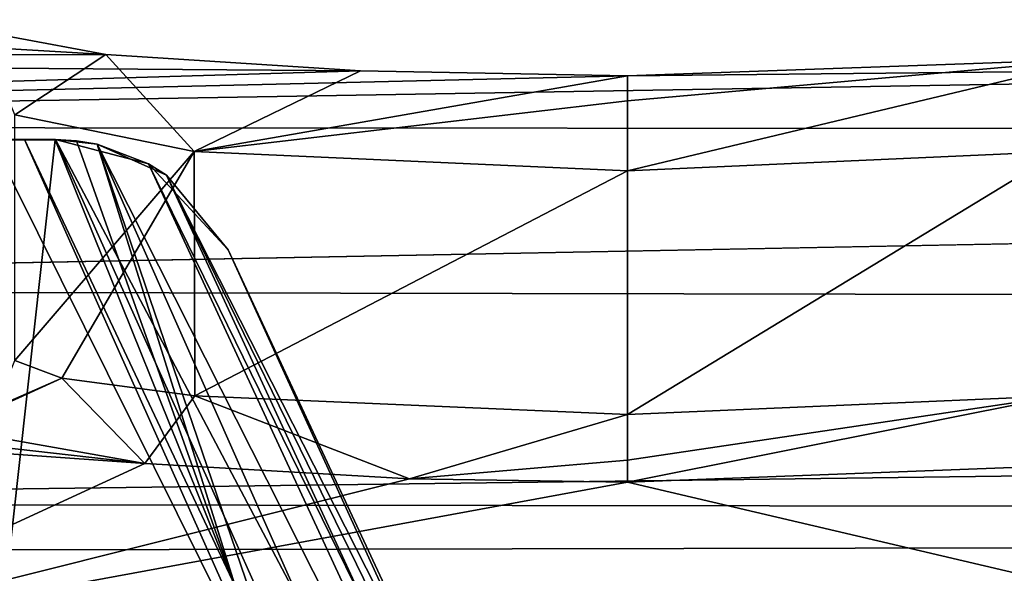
# Model space of a CAD drawing. Extents: x -54 to 446, y -6 to 1400.
# Tile 218 of 254: x -3.97 to 3.27, y 1396.22 to 1400.28. Entities that reach past the tile are written whole.
import ezdxf

# ---------------------------------------------------------------- set-up
doc = ezdxf.new("R2010")
doc.units = 0
doc.header["$LTSCALE"] = 52.148148
for name, color, linetype in [('1270', 7, 'CONTINUOUS'), ('1315', 7, 'CONTINUOUS'), ('1383', 7, 'CONTINUOUS'), ('1403', 7, 'CONTINUOUS'), ('1419', 7, 'CONTINUOUS'), ('1430', 7, 'CONTINUOUS'), ('1486', 7, 'CONTINUOUS'), ('1514', 7, 'CONTINUOUS'), ('1566', 7, 'CONTINUOUS'), ('859', 7, 'CONTINUOUS'), ('874', 7, 'CONTINUOUS'), ('892', 7, 'CONTINUOUS'), ('932', 7, 'CONTINUOUS'), ('999', 7, 'CONTINUOUS')]:
    doc.layers.add(name, color=color, linetype=linetype)

msp = doc.modelspace()

# ---------------------------------------------------------------- linework, layer by layer
at = {"layer": '1270', "color": 7, "linetype": 'CONTINUOUS'}
for points in [[(-3.7038, 1399.3987, -13.5012), (-4.1744, 1399.3989, -15.4458), (-4.9355, 1399.3959, -13.1012), (-3.7038, 1399.3987, -13.5012)], [(-3.9305, 1399.3991, -15.4863), (-4.1744, 1399.3989, -15.4458), (-3.7038, 1399.3987, -13.5012), (-3.9305, 1399.3991, -15.4863)], [(-3.7033, 1399.3992, -15.4784), (-3.9305, 1399.3991, -15.4863), (-3.7035, 1399.399, -14.4892), (-3.7033, 1399.3992, -15.4784)], [(-3.9305, 1399.3991, -15.4863), (-3.7038, 1399.3987, -13.5012), (-3.7035, 1399.399, -14.4892), (-3.9305, 1399.3991, -15.4863)]]:
    msp.add_3dface(points, dxfattribs=at)
at = {"layer": '1315', "color": 7, "linetype": 'CONTINUOUS'}
for points in [[(-1.7853, 1394.5951, -15.9001), (-4.1744, 1399.3989, -15.4458), (-3.9305, 1399.3991, -15.4863), (-1.7853, 1394.5951, -15.9001)], [(-3.7033, 1399.3992, -15.4784), (0.5839, 1389.8321, -15.9893), (-3.9305, 1399.3991, -15.4863), (-3.7033, 1399.3992, -15.4784)], [(0.5839, 1389.8321, -15.9893), (-1.7853, 1394.5951, -15.9001), (-3.9305, 1399.3991, -15.4863), (0.5839, 1389.8321, -15.9893)], [(1.1977, 1390.1258, -15.6907), (0.5839, 1389.8321, -15.9893), (-3.7033, 1399.3992, -15.4784), (1.1977, 1390.1258, -15.6907)], [(-3.0192, 1399.2213, -15.2216), (1.1977, 1390.1258, -15.6907), (-3.7033, 1399.3992, -15.4784), (-3.0192, 1399.2213, -15.2216)], [(1.3895, 1390.2211, -15.3639), (1.1977, 1390.1258, -15.6907), (-3.0192, 1399.2213, -15.2216), (1.3895, 1390.2211, -15.3639)], [(-2.4333, 1398.5907, -14.6235), (1.3895, 1390.2211, -15.3639), (-3.0192, 1399.2213, -15.2216), (-2.4333, 1398.5907, -14.6235)], [(-0.4919, 1394.4274, -14.9351), (1.3895, 1390.2211, -15.3639), (-2.4333, 1398.5907, -14.6235), (-0.4919, 1394.4274, -14.9351)]]:
    msp.add_3dface(points, dxfattribs=at)
at = {"layer": '1383', "color": 7, "linetype": 'CONTINUOUS'}
for points in [[(0.5, 1397.3809, -4), (3.6764, 1397.5172, -5.3124), (0.5, 1397.0452, -3.8706), (0.5, 1397.3809, -4)], [(0.5, 1397.0452, -3.8706), (3.6764, 1397.5172, -5.3124), (0.5, 1396.8833, -3.5494), (0.5, 1397.0452, -3.8706)], [(0.5, 1396.8833, -3.5494), (3.6764, 1397.5172, -5.3124), (4.0322, 1397.0194, -5.0051), (0.5, 1396.8833, -3.5494)]]:
    msp.add_3dface(points, dxfattribs=at)
at = {"layer": '1403', "color": 7, "linetype": 'CONTINUOUS'}
for points in [[(-4, 1397.7775, -8.5), (-3.6565, 1397.6491, -6.7757), (-4.1464, 1397.4246, -8.521), (-4, 1397.7775, -8.5)], [(-4.1464, 1397.4246, -8.521), (-3.6565, 1397.6491, -6.7757), (-4.5, 1397.2784, -8.5296), (-4.1464, 1397.4246, -8.521)], [(-4.5, 1397.2784, -8.5296), (-3.6565, 1397.6491, -6.7757), (-3.0463, 1397.0206, -5.0191), (-4.5, 1397.2784, -8.5296)], [(-3.6565, 1397.6491, -6.7757), (-2.6782, 1397.5174, -5.3143), (-3.0463, 1397.0206, -5.0191), (-3.6565, 1397.6491, -6.7757)], [(-3.0463, 1397.0206, -5.0191), (-2.6782, 1397.5174, -5.3143), (-1.1015, 1396.909, -3.8108), (-3.0463, 1397.0206, -5.0191)], [(-2.6782, 1397.5174, -5.3143), (0.5, 1397.3809, -4), (-1.1015, 1396.909, -3.8108), (-2.6782, 1397.5174, -5.3143)], [(0.5, 1397.3809, -4), (0.5, 1397.0452, -3.8706), (-1.1015, 1396.909, -3.8108), (0.5, 1397.3809, -4)], [(0.5, 1397.0452, -3.8706), (0.5, 1396.8833, -3.5494), (-1.1015, 1396.909, -3.8108), (0.5, 1397.0452, -3.8706)]]:
    msp.add_3dface(points, dxfattribs=at)
at = {"layer": '1419', "color": 7, "linetype": 'CONTINUOUS'}
for points in [[(-4, 1397.7775, -8.5), (-4, 1399.5806, -8.5), (-2.6827, 1399.3123, -5.3187), (-4, 1397.7775, -8.5)], [(-3.6565, 1397.6491, -6.7757), (-4, 1397.7775, -8.5), (-2.6827, 1399.3123, -5.3187), (-3.6565, 1397.6491, -6.7757)], [(-2.6782, 1397.5174, -5.3143), (-3.6565, 1397.6491, -6.7757), (-2.6827, 1399.3123, -5.3187), (-2.6782, 1397.5174, -5.3143)], [(0.5, 1399.1699, -4), (-2.6782, 1397.5174, -5.3143), (-2.6827, 1399.3123, -5.3187), (0.5, 1399.1699, -4)], [(3.6764, 1397.5172, -5.3124), (0.5, 1397.3809, -4), (3.676, 1399.3116, -5.3121), (3.6764, 1397.5172, -5.3124)], [(3.676, 1399.3116, -5.3121), (0.5, 1397.3809, -4), (0.5, 1399.1699, -4), (3.676, 1399.3116, -5.3121)], [(0.5, 1397.3809, -4), (-2.6782, 1397.5174, -5.3143), (0.5, 1399.1699, -4), (0.5, 1397.3809, -4)]]:
    msp.add_3dface(points, dxfattribs=at)
at = {"layer": '1430', "color": 7, "linetype": 'CONTINUOUS'}
for points in [[(-4.7, 1400.2794, -8.4591), (-3.3328, 1400.0238, -4.9258), (-4.2049, 1400.0746, -8.4711), (-4.7, 1400.2794, -8.4591)], [(-3.3328, 1400.0238, -4.9258), (-4, 1399.5806, -8.5), (-4.2049, 1400.0746, -8.4711), (-3.3328, 1400.0238, -4.9258)], [(-2.6827, 1399.3123, -5.3187), (-4, 1399.5806, -8.5), (-3.3328, 1400.0238, -4.9258), (-2.6827, 1399.3123, -5.3187)], [(-1.4615, 1399.9044, -3.6179), (-2.6827, 1399.3123, -5.3187), (-3.3328, 1400.0238, -4.9258), (-1.4615, 1399.9044, -3.6179)], [(0.5, 1399.8664, -3.2307), (-2.6827, 1399.3123, -5.3187), (-1.4615, 1399.9044, -3.6179), (0.5, 1399.8664, -3.2307)], [(0.5, 1399.684, -3.7752), (-2.6827, 1399.3123, -5.3187), (0.5, 1399.8664, -3.2307), (0.5, 1399.684, -3.7752)], [(0.5, 1399.1699, -4), (-2.6827, 1399.3123, -5.3187), (0.5, 1399.684, -3.7752), (0.5, 1399.1699, -4)]]:
    msp.add_3dface(points, dxfattribs=at)
at = {"layer": '1486', "color": 7, "linetype": 'CONTINUOUS'}
for points in [[(-3.3328, 1400.0238, -4.9258), (-4.7, 1400.2794, -8.4591), (-14.5468, 1400.0024, -4.6799), (-3.3328, 1400.0238, -4.9258)], [(0.5, 1399.8664, -3.2307), (-15.3, 1399.493, 0.0872), (17.1047, 1400.039, -5.1043), (0.5, 1399.8664, -3.2307)], [(17.1047, 1400.039, -5.1043), (-15.3, 1399.493, 0.0872), (46.1199, 1399.4541, 0.3934), (17.1047, 1400.039, -5.1043)], [(-1.4615, 1399.9044, -3.6179), (-14.5468, 1400.0024, -4.6799), (-15.3, 1399.493, 0.0872), (-1.4615, 1399.9044, -3.6179)], [(-1.4615, 1399.9044, -3.6179), (-3.3328, 1400.0238, -4.9258), (-14.5468, 1400.0024, -4.6799), (-1.4615, 1399.9044, -3.6179)], [(0.5, 1399.8664, -3.2307), (17.1047, 1400.039, -5.1043), (3.9336, 1399.9894, -4.5337), (0.5, 1399.8664, -3.2307)], [(0.5, 1399.8664, -3.2307), (-1.4615, 1399.9044, -3.6179), (-15.3, 1399.493, 0.0872), (0.5, 1399.8664, -3.2307)], [(46.1199, 1399.4541, 0.3934), (-15.3, 1399.493, 0.0872), (-14.4766, 1398.2943, 7.7531), (46.1199, 1399.4541, 0.3934)], [(92.5, 1398.1033, 8.751), (46.1199, 1399.4541, 0.3934), (-14.4766, 1398.2943, 7.7531), (92.5, 1398.1033, 8.751)], [(-11.8378, 1396.7304, 14.9571), (92.5, 1398.1033, 8.751), (-14.4766, 1398.2943, 7.7531), (-11.8378, 1396.7304, 14.9571)], [(92.5, 1396.5722, 15.5903), (92.5, 1398.1033, 8.751), (-11.8378, 1396.7304, 14.9571), (92.5, 1396.5722, 15.5903)], [(-10.9604, 1396.3755, 16.3591), (92.5, 1396.5722, 15.5903), (-11.8378, 1396.7304, 14.9571), (-10.9604, 1396.3755, 16.3591)], [(-7.0877, 1395.3184, 20.194), (92.5, 1396.5722, 15.5903), (-10.9604, 1396.3755, 16.3591), (-7.0877, 1395.3184, 20.194)], [(-0.6573, 1394.6719, 22.3363), (92.5, 1396.5722, 15.5903), (-7.0877, 1395.3184, 20.194), (-0.6573, 1394.6719, 22.3363)], [(92.5, 1394.6719, 22.3363), (92.5, 1396.5722, 15.5903), (-0.6573, 1394.6719, 22.3363), (92.5, 1394.6719, 22.3363)]]:
    msp.add_3dface(points, dxfattribs=at)
at = {"layer": '1514', "color": 7, "linetype": 'CONTINUOUS'}
for points in [[(3.676, 1399.3116, -5.3121), (0.5, 1399.1699, -4), (3.9336, 1399.9894, -4.5337), (3.676, 1399.3116, -5.3121)], [(0.5, 1399.1699, -4), (0.5, 1399.684, -3.7752), (3.9336, 1399.9894, -4.5337), (0.5, 1399.1699, -4)], [(0.5, 1399.684, -3.7752), (0.5, 1399.8664, -3.2307), (3.9336, 1399.9894, -4.5337), (0.5, 1399.684, -3.7752)]]:
    msp.add_3dface(points, dxfattribs=at)
at = {"layer": '1566', "color": 7, "linetype": 'CONTINUOUS'}
for points in [[(-5.9, 1397.2245, -7.673), (-5.2138, 1397.2667, -8.3366), (-3.0463, 1397.0206, -5.0191), (-5.9, 1397.2245, -7.673)], [(-5.2138, 1397.2667, -8.3366), (-4.5, 1397.2784, -8.5296), (-3.0463, 1397.0206, -5.0191), (-5.2138, 1397.2667, -8.3366)], [(-5.9, 1397.2245, -7.673), (-3.0463, 1397.0206, -5.0191), (-5.9, 1395.7065, 5.1836), (-5.9, 1397.2245, -7.673)], [(-3.0463, 1397.0206, -5.0191), (-1.1015, 1396.909, -3.8108), (-5.9, 1395.7065, 5.1836), (-3.0463, 1397.0206, -5.0191)], [(0.5, 1396.8833, -3.5494), (4.0322, 1397.0194, -5.0051), (5.9, 1395.6194, 5.6881), (0.5, 1396.8833, -3.5494)], [(-1.1015, 1396.909, -3.8108), (0.5, 1396.8833, -3.5494), (-5.9, 1395.7065, 5.1836), (-1.1015, 1396.909, -3.8108)], [(-5.9, 1395.7065, 5.1836), (0.5, 1396.8833, -3.5494), (5.9, 1395.6194, 5.6881), (-5.9, 1395.7065, 5.1836)]]:
    msp.add_3dface(points, dxfattribs=at)
at = {"layer": '859', "color": 7, "linetype": 'CONTINUOUS'}
for points in [[(-0.4919, 1394.4274, -14.9351), (-2.4333, 1398.5907, -14.6235), (-2.4333, 1398.5907, -14.3763), (-0.4919, 1394.4274, -14.9351)], [(-0.4919, 1394.4274, -14.9351), (-2.4333, 1398.5907, -14.3763), (-0.4916, 1394.4266, -14.6573), (-0.4919, 1394.4274, -14.9351)]]:
    msp.add_3dface(points, dxfattribs=at)
at = {"layer": '874', "color": 7, "linetype": 'CONTINUOUS'}
for points in [[(-3.397, 1399.3651, -13.5816), (-1.7838, 1395.7296, -13.8859), (1.2527, 1390.1715, -14.1701), (-3.397, 1399.3651, -13.5816)], [(-3.397, 1399.3651, -13.5816), (1.2527, 1390.1715, -14.1701), (-2.887, 1399.1371, -13.8401), (-3.397, 1399.3651, -13.5816)], [(1.2527, 1390.1715, -14.1701), (1.4538, 1390.2548, -14.6771), (-2.887, 1399.1371, -13.8401), (1.2527, 1390.1715, -14.1701)], [(1.4538, 1390.2548, -14.6771), (-0.4916, 1394.4266, -14.6573), (-2.887, 1399.1371, -13.8401), (1.4538, 1390.2548, -14.6771)], [(-0.4916, 1394.4266, -14.6573), (-2.4333, 1398.5907, -14.3763), (-2.887, 1399.1371, -13.8401), (-0.4916, 1394.4266, -14.6573)]]:
    msp.add_3dface(points, dxfattribs=at)
at = {"layer": '892', "color": 7, "linetype": 'CONTINUOUS'}
for points in [[(-3.7038, 1399.3987, -13.5012), (-4.9355, 1399.3959, -13.1012), (-4.0691, 1396.1, -13.3956), (-3.7038, 1399.3987, -13.5012)], [(-2.3753, 1396.1, -13.797), (-3.7038, 1399.3987, -13.5012), (-4.0691, 1396.1, -13.3956), (-2.3753, 1396.1, -13.797)], [(-3.7038, 1399.3987, -13.5012), (-2.3753, 1396.1, -13.797), (-3.5492, 1399.3904, -13.5427), (-3.7038, 1399.3987, -13.5012)], [(-3.5492, 1399.3904, -13.5427), (-2.3753, 1396.1, -13.797), (-3.397, 1399.3651, -13.5816), (-3.5492, 1399.3904, -13.5427)], [(-2.3753, 1396.1, -13.797), (-2.0256, 1395.3503, -13.8527), (-3.397, 1399.3651, -13.5816), (-2.3753, 1396.1, -13.797)], [(-3.397, 1399.3651, -13.5816), (-2.0256, 1395.3503, -13.8527), (-1.7838, 1395.7296, -13.8859), (-3.397, 1399.3651, -13.5816)]]:
    msp.add_3dface(points, dxfattribs=at)
at = {"layer": '932', "color": 7, "linetype": 'CONTINUOUS'}
for points in [[(-3.7035, 1399.399, -14.4892), (-3.7038, 1399.3987, -13.5012), (-3.5492, 1399.3904, -13.5427), (-3.7035, 1399.399, -14.4892)], [(-3.7033, 1399.3992, -15.4784), (-3.7035, 1399.399, -14.4892), (-3.5492, 1399.3904, -13.5427), (-3.7033, 1399.3992, -15.4784)], [(-3.0192, 1399.2213, -15.2216), (-3.7033, 1399.3992, -15.4784), (-3.397, 1399.3651, -13.5816), (-3.0192, 1399.2213, -15.2216)], [(-3.7033, 1399.3992, -15.4784), (-3.5492, 1399.3904, -13.5427), (-3.397, 1399.3651, -13.5816), (-3.7033, 1399.3992, -15.4784)], [(-3.0192, 1399.2213, -15.2216), (-3.397, 1399.3651, -13.5816), (-2.887, 1399.1371, -13.8401), (-3.0192, 1399.2213, -15.2216)], [(-2.4333, 1398.5907, -14.6235), (-3.0192, 1399.2213, -15.2216), (-2.4333, 1398.5907, -14.3763), (-2.4333, 1398.5907, -14.6235)], [(-2.4333, 1398.5907, -14.3763), (-3.0192, 1399.2213, -15.2216), (-2.887, 1399.1371, -13.8401), (-2.4333, 1398.5907, -14.3763)]]:
    msp.add_3dface(points, dxfattribs=at)
at = {"layer": '999', "color": 7, "linetype": 'CONTINUOUS'}
for points in [[(-4.1744, 1399.3989, -15.4458), (-3.3836, 1346.5, -15.6381), (-4.3881, 1362.6838, -15.3865), (-4.1744, 1399.3989, -15.4458)], [(-4.1744, 1399.3989, -15.4458), (-1.7853, 1394.5951, -15.9001), (-3.3836, 1346.5, -15.6381), (-4.1744, 1399.3989, -15.4458)]]:
    msp.add_3dface(points, dxfattribs=at)

doc.saveas('drawing.dxf')
